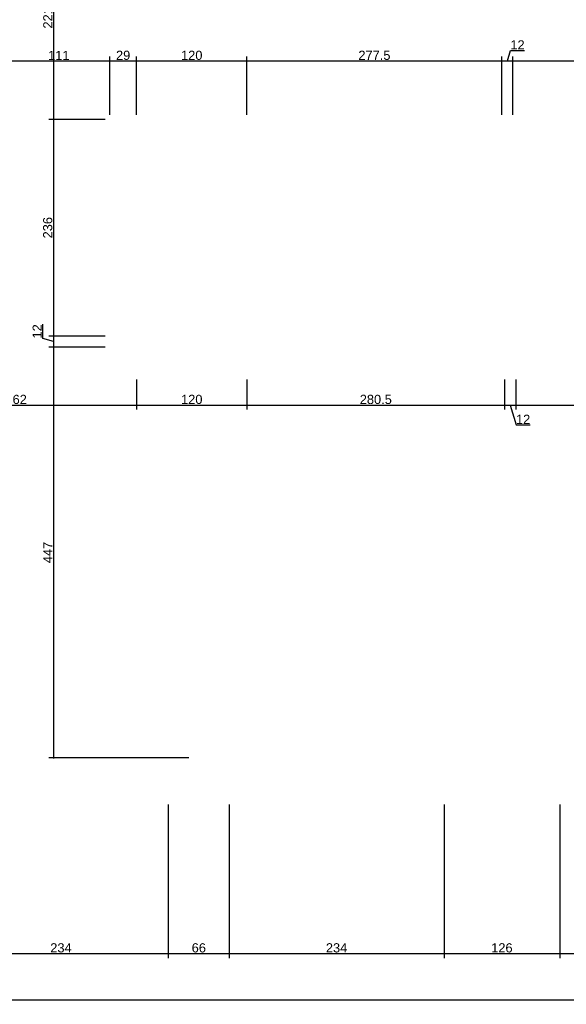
# Model space of a CAD drawing. Header units: millimetres. Extents: x 126553 to 403692, y -95821 to 38049.
# Tile 86 of 256: x 161869 to 162465, y -9233 to -8161. Entities that reach past the tile are written whole.
import ezdxf

# ---------------------------------------------------------------- set-up
doc = ezdxf.new("R2010")
doc.units = ezdxf.units.MM
doc.layers.add('11_wymiary', color=55, linetype='Continuous')
doc.layers.add('11_wymiary @ 50', color=55, linetype='Continuous')
doc.styles.add('11_RJ', font='arial.ttf')
doc.dimstyles.new('11_RJ (cc)', dxfattribs={"dimtxt": 0.2, "dimasz": 0.001, "dimexe": 0.1, "dimexo": 0.1, "dimgap": 0.02, "dimtad": 1, "dimdec": 1, "dimrnd": 0.5, "dimzin": 12, "dimdsep": 46, "dimtxsty": '11_RJ', "dimblk": 'OBLIQUE', "dimcen": 0, "dimdle": 0.01, "dimclrd": 256, "dimclre": 256, "dimclrt": 2, "dimazin": 3, "dimtfac": 1, "dimtdec": 1, "dimtofl": 0, "dimtmove": 0, "dimatfit": 3, "dimldrblk": 'DOT', "dimfxl": 1, "dimtolj": 1, "dimtzin": 13, "dimarcsym": 0})

# ---------------------------------------------------------------- blocks, each defined once
blk = doc.blocks.new('_Oblique')
at = {"color": 0, "linetype": 'ByBlock', "lineweight": -2}
blk.add_line((-0.5, -0.5), (0.5, 0.5), dxfattribs=at)
blk = doc.blocks.new('*D753')
at = {"layer": '11_wymiary', "lineweight": -2, "transparency": 16777216}
for p, q in [((161855.9, -8206.1), (161967.9, -8206.1)), ((161856.4, -8264.7), (161856.4, -8201.1)), ((161967.4, -8264.7), (161967.4, -8201.1))]:
    blk.add_line(p, q, dxfattribs=at)
at = {"layer": 'Defpoints', "color": 0, "transparency": 16777216}
for p in [(161967.4, -8206.1), (161856.4, -8269.7), (161967.4, -8269.7)]:
    blk.add_point(p, dxfattribs=at)
at = {"layer": '11_wymiary', "lineweight": -2, "transparency": 16777216, "xscale": 0.05, "yscale": 0.05, "zscale": 0.05, "rotation": 180}
blk.add_blockref('_Oblique', (161856.4, -8206.1), dxfattribs=at)
at = {"layer": '11_wymiary', "lineweight": -2, "transparency": 16777216, "xscale": 0.05, "yscale": 0.05, "zscale": 0.05}
blk.add_blockref('_Oblique', (161967.4, -8206.1), dxfattribs=at)
at = {"layer": '11_wymiary', "color": 2, "transparency": 16777216, "insert": (161911.9, -8200.1), "char_height": 10, "attachment_point": 5, "style": '11_RJ'}
blk.add_mtext('\\A1;111', dxfattribs=at)
blk = doc.blocks.new('_Dot')
at = {"color": 0, "linetype": 'ByBlock', "lineweight": -2}
blk.add_line((-0.5, 0), (-1, 0), dxfattribs=at)
at = {"color": 0, "linetype": 'ByBlock', "const_width": 0.5}
blk.add_lwpolyline([(-0.25, 0, 1), (0.25, 0, 1)], format="xyb", close=True, dxfattribs=at)
blk = doc.blocks.new('*D754')
at = {"layer": '11_wymiary', "lineweight": -2, "transparency": 16777216}
for p, q in [((161966.9, -8206.1), (161997.1, -8206.1)), ((161967.4, -8264.7), (161967.4, -8201.1)), ((161996.6, -8264.7), (161996.6, -8201.1))]:
    blk.add_line(p, q, dxfattribs=at)
at = {"layer": 'Defpoints', "color": 0, "transparency": 16777216}
for p in [(161996.6, -8206.1), (161967.4, -8269.7), (161996.6, -8269.7)]:
    blk.add_point(p, dxfattribs=at)
at = {"layer": '11_wymiary', "lineweight": -2, "transparency": 16777216, "xscale": 0.05, "yscale": 0.05, "zscale": 0.05, "rotation": 180}
blk.add_blockref('_Oblique', (161967.4, -8206.1), dxfattribs=at)
at = {"layer": '11_wymiary', "lineweight": -2, "transparency": 16777216, "xscale": 0.05, "yscale": 0.05, "zscale": 0.05}
blk.add_blockref('_Oblique', (161996.6, -8206.1), dxfattribs=at)
at = {"layer": '11_wymiary', "color": 2, "transparency": 16777216, "insert": (161982, -8200), "char_height": 10, "attachment_point": 5, "style": '11_RJ'}
blk.add_mtext('\\A1;29', dxfattribs=at)
blk = doc.blocks.new('*D755')
at = {"layer": '11_wymiary', "lineweight": -2, "transparency": 16777216}
for p, q in [((161996.1, -8206.1), (162117.3, -8206.1)), ((161996.6, -8264.7), (161996.6, -8201.1)), ((162116.8, -8264.7), (162116.8, -8201.1))]:
    blk.add_line(p, q, dxfattribs=at)
at = {"layer": 'Defpoints', "color": 0, "transparency": 16777216}
for p in [(162116.8, -8206.1), (161996.6, -8269.7), (162116.8, -8269.7)]:
    blk.add_point(p, dxfattribs=at)
at = {"layer": '11_wymiary', "lineweight": -2, "transparency": 16777216, "xscale": 0.05, "yscale": 0.05, "zscale": 0.05, "rotation": 180}
blk.add_blockref('_Oblique', (161996.6, -8206.1), dxfattribs=at)
at = {"layer": '11_wymiary', "lineweight": -2, "transparency": 16777216, "xscale": 0.05, "yscale": 0.05, "zscale": 0.05}
blk.add_blockref('_Oblique', (162116.8, -8206.1), dxfattribs=at)
at = {"layer": '11_wymiary', "color": 2, "transparency": 16777216, "insert": (162056.7, -8200), "char_height": 10, "attachment_point": 5, "style": '11_RJ'}
blk.add_mtext('\\A1;120', dxfattribs=at)
blk = doc.blocks.new('*D756')
at = {"layer": '11_wymiary', "lineweight": -2, "transparency": 16777216}
for p, q in [((162116.3, -8206.1), (162394.9, -8206.1)), ((162116.8, -8264.7), (162116.8, -8201.1)), ((162394.4, -8264.7), (162394.4, -8201.1))]:
    blk.add_line(p, q, dxfattribs=at)
at = {"layer": 'Defpoints', "color": 0, "transparency": 16777216}
for p in [(162394.4, -8206.1), (162116.8, -8269.7), (162394.4, -8269.7)]:
    blk.add_point(p, dxfattribs=at)
at = {"layer": '11_wymiary', "lineweight": -2, "transparency": 16777216, "xscale": 0.05, "yscale": 0.05, "zscale": 0.05, "rotation": 180}
blk.add_blockref('_Oblique', (162116.8, -8206.1), dxfattribs=at)
at = {"layer": '11_wymiary', "lineweight": -2, "transparency": 16777216, "xscale": 0.05, "yscale": 0.05, "zscale": 0.05}
blk.add_blockref('_Oblique', (162394.4, -8206.1), dxfattribs=at)
at = {"layer": '11_wymiary', "color": 2, "transparency": 16777216, "insert": (162255.6, -8200), "char_height": 10, "attachment_point": 5, "style": '11_RJ'}
blk.add_mtext('\\A1;277.5', dxfattribs=at)
blk = doc.blocks.new('*D757')
at = {"layer": '11_wymiary', "lineweight": -2, "transparency": 16777216}
for p, q in [((162400.4, -8206.1), (162403.8, -8194.6)), ((162403.8, -8194.6), (162419.1, -8194.6)), ((162393.9, -8206.1), (162406.9, -8206.1)), ((162394.4, -8264.7), (162394.4, -8201.1)), ((162406.4, -8264.7), (162406.4, -8201.1))]:
    blk.add_line(p, q, dxfattribs=at)
at = {"layer": 'Defpoints', "color": 0, "transparency": 16777216}
for p in [(162406.4, -8206.1), (162394.4, -8269.7), (162406.4, -8269.7)]:
    blk.add_point(p, dxfattribs=at)
at = {"layer": '11_wymiary', "lineweight": -2, "transparency": 16777216, "xscale": 0.05, "yscale": 0.05, "zscale": 0.05, "rotation": 180}
blk.add_blockref('_Oblique', (162394.4, -8206.1), dxfattribs=at)
at = {"layer": '11_wymiary', "lineweight": -2, "transparency": 16777216, "xscale": 0.05, "yscale": 0.05, "zscale": 0.05}
blk.add_blockref('_Oblique', (162406.4, -8206.1), dxfattribs=at)
at = {"layer": '11_wymiary', "color": 2, "transparency": 16777216, "insert": (162411.4, -8188.6), "char_height": 10, "attachment_point": 5, "style": '11_RJ'}
blk.add_mtext('\\A1;12', dxfattribs=at)
blk = doc.blocks.new('*D758')
at = {"layer": '11_wymiary', "lineweight": -2, "transparency": 16777216}
for p, q in [((162405.9, -8206.1), (162597.9, -8206.1)), ((162406.4, -8264.7), (162406.4, -8201.1)), ((162597.4, -8264.7), (162597.4, -8201.1))]:
    blk.add_line(p, q, dxfattribs=at)
at = {"layer": 'Defpoints', "color": 0, "transparency": 16777216}
for p in [(162597.4, -8206.1), (162406.4, -8269.7), (162597.4, -8269.7)]:
    blk.add_point(p, dxfattribs=at)
at = {"layer": '11_wymiary', "lineweight": -2, "transparency": 16777216, "xscale": 0.05, "yscale": 0.05, "zscale": 0.05, "rotation": 180}
blk.add_blockref('_Oblique', (162406.4, -8206.1), dxfattribs=at)
at = {"layer": '11_wymiary', "lineweight": -2, "transparency": 16777216, "xscale": 0.05, "yscale": 0.05, "zscale": 0.05}
blk.add_blockref('_Oblique', (162597.4, -8206.1), dxfattribs=at)
at = {"layer": '11_wymiary', "color": 2, "transparency": 16777216, "insert": (162501.9, -8200), "char_height": 10, "attachment_point": 5, "style": '11_RJ'}
blk.add_mtext('\\A1;191', dxfattribs=at)
blk = doc.blocks.new('*D61')
at = {"layer": '11_wymiary', "lineweight": -2, "transparency": 16777216}
for p, q in [((161734.4, -8552.6), (161734.4, -8585.6)), ((161996.6, -8552.6), (161996.6, -8585.6)), ((161733.9, -8580.6), (161997.1, -8580.6))]:
    blk.add_line(p, q, dxfattribs=at)
at = {"layer": 'Defpoints', "color": 0, "transparency": 16777216}
for p in [(161734.4, -8547.6), (161996.6, -8547.6), (161996.6, -8580.6)]:
    blk.add_point(p, dxfattribs=at)
at = {"layer": '11_wymiary', "lineweight": -2, "transparency": 16777216, "xscale": 0.05, "yscale": 0.05, "zscale": 0.05, "rotation": 180}
blk.add_blockref('_Oblique', (161734.4, -8580.6), dxfattribs=at)
at = {"layer": '11_wymiary', "lineweight": -2, "transparency": 16777216, "xscale": 0.05, "yscale": 0.05, "zscale": 0.05}
blk.add_blockref('_Oblique', (161996.6, -8580.6), dxfattribs=at)
at = {"layer": '11_wymiary', "color": 2, "transparency": 16777216, "insert": (161865.5, -8574.5), "char_height": 10, "attachment_point": 5, "style": '11_RJ'}
blk.add_mtext('\\A1;262', dxfattribs=at)
blk = doc.blocks.new('*D62')
at = {"layer": '11_wymiary', "lineweight": -2, "transparency": 16777216}
for p, q in [((161996.6, -8552.6), (161996.6, -8585.6)), ((162116.8, -8552.6), (162116.8, -8585.6)), ((161996.1, -8580.6), (162117.3, -8580.6))]:
    blk.add_line(p, q, dxfattribs=at)
at = {"layer": 'Defpoints', "color": 0, "transparency": 16777216}
for p in [(161996.6, -8547.6), (162116.8, -8547.6), (162116.8, -8580.6)]:
    blk.add_point(p, dxfattribs=at)
at = {"layer": '11_wymiary', "lineweight": -2, "transparency": 16777216, "xscale": 0.05, "yscale": 0.05, "zscale": 0.05, "rotation": 180}
blk.add_blockref('_Oblique', (161996.6, -8580.6), dxfattribs=at)
at = {"layer": '11_wymiary', "lineweight": -2, "transparency": 16777216, "xscale": 0.05, "yscale": 0.05, "zscale": 0.05}
blk.add_blockref('_Oblique', (162116.8, -8580.6), dxfattribs=at)
at = {"layer": '11_wymiary', "color": 2, "transparency": 16777216, "insert": (162056.7, -8574.5), "char_height": 10, "attachment_point": 5, "style": '11_RJ'}
blk.add_mtext('\\A1;120', dxfattribs=at)
blk = doc.blocks.new('*D63')
at = {"layer": '11_wymiary', "lineweight": -2, "transparency": 16777216}
for p, q in [((162116.8, -8552.6), (162116.8, -8585.6)), ((162397.4, -8552.6), (162397.4, -8585.6)), ((162116.3, -8580.6), (162397.9, -8580.6))]:
    blk.add_line(p, q, dxfattribs=at)
at = {"layer": 'Defpoints', "color": 0, "transparency": 16777216}
for p in [(162116.8, -8547.6), (162397.4, -8547.6), (162397.4, -8580.6)]:
    blk.add_point(p, dxfattribs=at)
at = {"layer": '11_wymiary', "lineweight": -2, "transparency": 16777216, "xscale": 0.05, "yscale": 0.05, "zscale": 0.05, "rotation": 180}
blk.add_blockref('_Oblique', (162116.8, -8580.6), dxfattribs=at)
at = {"layer": '11_wymiary', "lineweight": -2, "transparency": 16777216, "xscale": 0.05, "yscale": 0.05, "zscale": 0.05}
blk.add_blockref('_Oblique', (162397.4, -8580.6), dxfattribs=at)
at = {"layer": '11_wymiary', "color": 2, "transparency": 16777216, "insert": (162257.1, -8574.5), "char_height": 10, "attachment_point": 5, "style": '11_RJ'}
blk.add_mtext('\\A1;280.5', dxfattribs=at)
blk = doc.blocks.new('*D64')
at = {"layer": '11_wymiary', "lineweight": -2, "transparency": 16777216}
for p, q in [((162397.4, -8552.6), (162397.4, -8585.6)), ((162409.4, -8552.6), (162409.4, -8585.6)), ((162396.9, -8580.6), (162409.9, -8580.6)), ((162403.4, -8580.6), (162409.8, -8602.2)), ((162409.8, -8602.2), (162425.1, -8602.2))]:
    blk.add_line(p, q, dxfattribs=at)
at = {"layer": 'Defpoints', "color": 0, "transparency": 16777216}
for p in [(162397.4, -8547.6), (162409.4, -8547.6), (162409.4, -8580.6)]:
    blk.add_point(p, dxfattribs=at)
at = {"layer": '11_wymiary', "lineweight": -2, "transparency": 16777216, "xscale": 0.05, "yscale": 0.05, "zscale": 0.05, "rotation": 180}
blk.add_blockref('_Oblique', (162397.4, -8580.6), dxfattribs=at)
at = {"layer": '11_wymiary', "lineweight": -2, "transparency": 16777216, "xscale": 0.05, "yscale": 0.05, "zscale": 0.05}
blk.add_blockref('_Oblique', (162409.4, -8580.6), dxfattribs=at)
at = {"layer": '11_wymiary', "color": 2, "transparency": 16777216, "insert": (162417.5, -8596.1), "char_height": 10, "attachment_point": 5, "style": '11_RJ'}
blk.add_mtext('\\A1;12', dxfattribs=at)
blk = doc.blocks.new('*D65')
at = {"layer": '11_wymiary', "lineweight": -2, "transparency": 16777216}
for p, q in [((162409.4, -8552.6), (162409.4, -8585.6)), ((162718.4, -8552.6), (162718.4, -8585.6)), ((162408.9, -8580.6), (162718.9, -8580.6))]:
    blk.add_line(p, q, dxfattribs=at)
at = {"layer": 'Defpoints', "color": 0, "transparency": 16777216}
for p in [(162409.4, -8547.6), (162718.4, -8547.6), (162718.4, -8580.6)]:
    blk.add_point(p, dxfattribs=at)
at = {"layer": '11_wymiary', "lineweight": -2, "transparency": 16777216, "xscale": 0.05, "yscale": 0.05, "zscale": 0.05, "rotation": 180}
blk.add_blockref('_Oblique', (162409.4, -8580.6), dxfattribs=at)
at = {"layer": '11_wymiary', "lineweight": -2, "transparency": 16777216, "xscale": 0.05, "yscale": 0.05, "zscale": 0.05}
blk.add_blockref('_Oblique', (162718.4, -8580.6), dxfattribs=at)
at = {"layer": '11_wymiary', "color": 2, "transparency": 16777216, "insert": (162563.9, -8574.5), "char_height": 10, "attachment_point": 5, "style": '11_RJ'}
blk.add_mtext('\\A1;309', dxfattribs=at)
blk = doc.blocks.new('*D378')
at = {"layer": '11_wymiary', "lineweight": -2, "transparency": 16777216}
for p, q in [((161917.4, -8048.7), (161901, -8048.7)), ((161906, -8048.2), (161906, -8270.2)), ((161962.4, -8269.7), (161901, -8269.7))]:
    blk.add_line(p, q, dxfattribs=at)
at = {"layer": 'Defpoints', "color": 0, "transparency": 16777216}
for p in [(161922.4, -8048.7), (161906, -8269.7), (161967.4, -8269.7)]:
    blk.add_point(p, dxfattribs=at)
at = {"layer": '11_wymiary', "lineweight": -2, "transparency": 16777216, "xscale": 0.05, "yscale": 0.05, "zscale": 0.05}
for p, rotation in [((161906, -8048.7), 90), ((161906, -8269.7), 270)]:
    blk.add_blockref('_Oblique', p, dxfattribs=dict(at, rotation=rotation))
at = {"layer": '11_wymiary', "color": 2, "transparency": 16777216, "insert": (161900, -8159.2), "char_height": 10, "attachment_point": 5, "rotation": 90, "style": '11_RJ'}
blk.add_mtext('\\A1;221', dxfattribs=at)
blk = doc.blocks.new('*D379')
at = {"layer": '11_wymiary', "lineweight": -2, "transparency": 16777216}
for p, q in [((161962.4, -8269.7), (161901, -8269.7)), ((161906, -8269.2), (161906, -8506)), ((161962.4, -8505.5), (161901, -8505.5))]:
    blk.add_line(p, q, dxfattribs=at)
at = {"layer": 'Defpoints', "color": 0, "transparency": 16777216}
for p in [(161967.4, -8269.7), (161906, -8505.5), (161967.4, -8505.5)]:
    blk.add_point(p, dxfattribs=at)
at = {"layer": '11_wymiary', "lineweight": -2, "transparency": 16777216, "xscale": 0.05, "yscale": 0.05, "zscale": 0.05}
for p, rotation in [((161906, -8269.7), 90), ((161906, -8505.5), 270)]:
    blk.add_blockref('_Oblique', p, dxfattribs=dict(at, rotation=rotation))
at = {"layer": '11_wymiary', "color": 2, "transparency": 16777216, "insert": (161899.9, -8387.6), "char_height": 10, "attachment_point": 5, "rotation": 90, "style": '11_RJ'}
blk.add_mtext('\\A1;236', dxfattribs=at)
blk = doc.blocks.new('*D380')
at = {"layer": '11_wymiary', "lineweight": -2, "transparency": 16777216}
for p, q in [((161894.5, -8508), (161894.5, -8492.7)), ((161906, -8511.5), (161894.5, -8508)), ((161962.4, -8505.5), (161901, -8505.5)), ((161906, -8505), (161906, -8518)), ((161962.4, -8517.5), (161901, -8517.5))]:
    blk.add_line(p, q, dxfattribs=at)
at = {"layer": 'Defpoints', "color": 0, "transparency": 16777216}
for p in [(161967.4, -8505.5), (161906, -8517.5), (161967.4, -8517.5)]:
    blk.add_point(p, dxfattribs=at)
at = {"layer": '11_wymiary', "lineweight": -2, "transparency": 16777216, "xscale": 0.05, "yscale": 0.05, "zscale": 0.05}
for p, rotation in [((161906, -8505.5), 90), ((161906, -8517.5), 270)]:
    blk.add_blockref('_Oblique', p, dxfattribs=dict(at, rotation=rotation))
at = {"layer": '11_wymiary', "color": 2, "transparency": 16777216, "insert": (161888.4, -8500.4), "char_height": 10, "attachment_point": 5, "rotation": 90, "style": '11_RJ'}
blk.add_mtext('\\A1;12', dxfattribs=at)
blk = doc.blocks.new('*D381')
at = {"layer": '11_wymiary', "lineweight": -2, "transparency": 16777216}
for p, q in [((161962.4, -8517.5), (161901, -8517.5)), ((161906, -8517), (161906, -8965.2)), ((162053.4, -8964.7), (161901, -8964.7))]:
    blk.add_line(p, q, dxfattribs=at)
at = {"layer": 'Defpoints', "color": 0, "transparency": 16777216}
for p in [(161967.4, -8517.5), (161906, -8964.7), (162058.4, -8964.7)]:
    blk.add_point(p, dxfattribs=at)
at = {"layer": '11_wymiary', "lineweight": -2, "transparency": 16777216, "xscale": 0.05, "yscale": 0.05, "zscale": 0.05}
for p, rotation in [((161906, -8517.5), 90), ((161906, -8964.7), 270)]:
    blk.add_blockref('_Oblique', p, dxfattribs=dict(at, rotation=rotation))
at = {"layer": '11_wymiary', "color": 2, "transparency": 16777216, "insert": (161900, -8741.1), "char_height": 10, "attachment_point": 5, "rotation": 90, "style": '11_RJ'}
blk.add_mtext('\\A1;447', dxfattribs=at)
blk = doc.blocks.new('*D564')
at = {"layer": '11_wymiary', "lineweight": -2, "transparency": 16777216}
for p, q in [((165059.4, -9021.2), (165059.4, -9232.8)), ((161033.4, -9036.7), (161033.4, -9232.8)), ((161032.9, -9227.8), (165059.9, -9227.8))]:
    blk.add_line(p, q, dxfattribs=at)
at = {"layer": 'Defpoints', "color": 0, "transparency": 16777216}
for p in [(165059.4, -9016.2), (161033.4, -9031.7), (165059.4, -9227.8)]:
    blk.add_point(p, dxfattribs=at)
at = {"layer": '11_wymiary', "lineweight": -2, "transparency": 16777216, "xscale": 0.05, "yscale": 0.05, "zscale": 0.05, "rotation": 180}
blk.add_blockref('_Oblique', (161033.4, -9227.8), dxfattribs=at)
at = {"layer": '11_wymiary', "lineweight": -2, "transparency": 16777216, "xscale": 0.05, "yscale": 0.05, "zscale": 0.05}
blk.add_blockref('_Oblique', (165059.4, -9227.8), dxfattribs=at)
at = {"layer": '11_wymiary', "color": 2, "transparency": 16777216, "insert": (163046.4, -9221.7), "char_height": 10, "attachment_point": 5, "style": '11_RJ'}
blk.add_mtext('\\A1;4026', dxfattribs=at)
blk = doc.blocks.new('*D571')
at = {"layer": '11_wymiary', "lineweight": -2, "transparency": 16777216}
for p, q in [((162457.4, -9015.2), (162457.4, -9182.5)), ((162691.4, -9015.2), (162691.4, -9182.5)), ((162456.9, -9177.5), (162691.9, -9177.5))]:
    blk.add_line(p, q, dxfattribs=at)
at = {"layer": 'Defpoints', "color": 0, "transparency": 16777216}
for p in [(162457.4, -9010.2), (162691.4, -9010.2), (162691.4, -9177.5)]:
    blk.add_point(p, dxfattribs=at)
at = {"layer": '11_wymiary', "lineweight": -2, "transparency": 16777216, "xscale": 0.05, "yscale": 0.05, "zscale": 0.05, "rotation": 180}
blk.add_blockref('_Oblique', (162457.4, -9177.5), dxfattribs=at)
at = {"layer": '11_wymiary', "lineweight": -2, "transparency": 16777216, "xscale": 0.05, "yscale": 0.05, "zscale": 0.05}
blk.add_blockref('_Oblique', (162691.4, -9177.5), dxfattribs=at)
at = {"layer": '11_wymiary', "color": 2, "transparency": 16777216, "insert": (162574.4, -9171.4), "char_height": 10, "attachment_point": 5, "style": '11_RJ'}
blk.add_mtext('\\A1;234', dxfattribs=at)
blk = doc.blocks.new('*D572')
at = {"layer": '11_wymiary', "lineweight": -2, "transparency": 16777216}
for p, q in [((162331.4, -9015.2), (162331.4, -9182.5)), ((162457.4, -9015.2), (162457.4, -9182.5)), ((162330.9, -9177.5), (162457.9, -9177.5))]:
    blk.add_line(p, q, dxfattribs=at)
at = {"layer": 'Defpoints', "color": 0, "transparency": 16777216}
for p in [(162331.4, -9010.2), (162457.4, -9010.2), (162457.4, -9177.5)]:
    blk.add_point(p, dxfattribs=at)
at = {"layer": '11_wymiary', "lineweight": -2, "transparency": 16777216, "xscale": 0.05, "yscale": 0.05, "zscale": 0.05, "rotation": 180}
blk.add_blockref('_Oblique', (162331.4, -9177.5), dxfattribs=at)
at = {"layer": '11_wymiary', "lineweight": -2, "transparency": 16777216, "xscale": 0.05, "yscale": 0.05, "zscale": 0.05}
blk.add_blockref('_Oblique', (162457.4, -9177.5), dxfattribs=at)
at = {"layer": '11_wymiary', "color": 2, "transparency": 16777216, "insert": (162394.4, -9171.4), "char_height": 10, "attachment_point": 5, "style": '11_RJ'}
blk.add_mtext('\\A1;126', dxfattribs=at)
blk = doc.blocks.new('*D573')
at = {"layer": '11_wymiary', "lineweight": -2, "transparency": 16777216}
for p, q in [((162097.5, -9015.2), (162097.5, -9182.5)), ((162331.4, -9015.2), (162331.4, -9182.5)), ((162097, -9177.5), (162331.9, -9177.5))]:
    blk.add_line(p, q, dxfattribs=at)
at = {"layer": 'Defpoints', "color": 0, "transparency": 16777216}
for p in [(162097.5, -9010.2), (162331.4, -9010.2), (162331.4, -9177.5)]:
    blk.add_point(p, dxfattribs=at)
at = {"layer": '11_wymiary', "lineweight": -2, "transparency": 16777216, "xscale": 0.05, "yscale": 0.05, "zscale": 0.05, "rotation": 180}
blk.add_blockref('_Oblique', (162097.5, -9177.5), dxfattribs=at)
at = {"layer": '11_wymiary', "lineweight": -2, "transparency": 16777216, "xscale": 0.05, "yscale": 0.05, "zscale": 0.05}
blk.add_blockref('_Oblique', (162331.4, -9177.5), dxfattribs=at)
at = {"layer": '11_wymiary', "color": 2, "transparency": 16777216, "insert": (162214.4, -9171.4), "char_height": 10, "attachment_point": 5, "style": '11_RJ'}
blk.add_mtext('\\A1;234', dxfattribs=at)
blk = doc.blocks.new('*D574')
at = {"layer": '11_wymiary', "lineweight": -2, "transparency": 16777216}
for p, q in [((162031.2, -9015.2), (162031.2, -9182.5)), ((162097.5, -9015.2), (162097.5, -9182.5)), ((162030.7, -9177.5), (162098, -9177.5))]:
    blk.add_line(p, q, dxfattribs=at)
at = {"layer": 'Defpoints', "color": 0, "transparency": 16777216}
for p in [(162031.2, -9010.2), (162097.5, -9010.2), (162097.5, -9177.5)]:
    blk.add_point(p, dxfattribs=at)
at = {"layer": '11_wymiary', "lineweight": -2, "transparency": 16777216, "xscale": 0.05, "yscale": 0.05, "zscale": 0.05, "rotation": 180}
blk.add_blockref('_Oblique', (162031.2, -9177.5), dxfattribs=at)
at = {"layer": '11_wymiary', "lineweight": -2, "transparency": 16777216, "xscale": 0.05, "yscale": 0.05, "zscale": 0.05}
blk.add_blockref('_Oblique', (162097.5, -9177.5), dxfattribs=at)
at = {"layer": '11_wymiary', "color": 2, "transparency": 16777216, "insert": (162064.4, -9171.4), "char_height": 10, "attachment_point": 5, "style": '11_RJ'}
blk.add_mtext('\\A1;66', dxfattribs=at)
blk = doc.blocks.new('*D575')
at = {"layer": '11_wymiary', "lineweight": -2, "transparency": 16777216}
for p, q in [((161797.4, -9015.2), (161797.4, -9182.5)), ((162031.2, -9015.2), (162031.2, -9182.5)), ((161796.9, -9177.5), (162031.7, -9177.5))]:
    blk.add_line(p, q, dxfattribs=at)
at = {"layer": 'Defpoints', "color": 0, "transparency": 16777216}
for p in [(161797.4, -9010.2), (162031.2, -9010.2), (162031.2, -9177.5)]:
    blk.add_point(p, dxfattribs=at)
at = {"layer": '11_wymiary', "lineweight": -2, "transparency": 16777216, "xscale": 0.05, "yscale": 0.05, "zscale": 0.05, "rotation": 180}
blk.add_blockref('_Oblique', (161797.4, -9177.5), dxfattribs=at)
at = {"layer": '11_wymiary', "lineweight": -2, "transparency": 16777216, "xscale": 0.05, "yscale": 0.05, "zscale": 0.05}
blk.add_blockref('_Oblique', (162031.2, -9177.5), dxfattribs=at)
at = {"layer": '11_wymiary', "color": 2, "transparency": 16777216, "insert": (161914.3, -9171.4), "char_height": 10, "attachment_point": 5, "style": '11_RJ'}
blk.add_mtext('\\A1;234', dxfattribs=at)

msp = doc.modelspace()

# ---------------------------------------------------------------- dimensions: what is measured, and where the dimension line sits
at = {"layer": '11_wymiary @ 50'}
for base, p1, p2, picture, middle in [((161905.97431, -8269.73273), (161922.35215, -8048.73273), (161967.35215, -8269.73273), '*D378', (161899.95384, -8159.23273)), ((161905.9743055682, -8505.4827289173), (161967.3521531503, -8269.7327289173), (161967.3521531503, -8505.4827289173), '*D379', (161899.8651650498, -8387.6077289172)), ((161905.97431, -8517.48273), (161967.35215, -8505.48273), (161967.35215, -8517.48273), '*D380', (161888.43338, -8507.02659)), ((161905.9743055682, -8964.7327289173), (161967.3521531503, -8517.4827289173), (162058.3521531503, -8964.7327289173), '*D381', (161899.9743055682, -8741.1077289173))]:
    dim = msp.add_linear_dim(base=base, p1=p1, p2=p2, angle=90, dimstyle='11_RJ (cc)', override={"dimscale": 50, "dimtix": 0, "dimtofl": 0, "dimtmove": 1, "dimatfit": 3}, dxfattribs=at)
    dim.commit()
    dim.dimension.update_dxf_attribs({"geometry": picture, "text_midpoint": middle})
for base, p1, p2, picture, middle in [((162406.35215, -8206.1323), (162394.35215, -8269.73273), (162406.35215, -8269.73273), '*D757', (162404.80829, -8188.59137)), ((161967.35215, -8206.1323), (161856.35215, -8269.73273), (161967.35215, -8269.73273), '*D753', (161911.85215, -8200.11184)), ((161996.55691, -8206.1323), (161967.35215, -8269.73273), (161996.55691, -8269.73273), '*D754', (161981.95453, -8200.02657)), ((162116.76395, -8206.1323), (161996.55691, -8269.73273), (162116.76395, -8269.73273), '*D755', (162056.66043, -8200.02657)), ((162394.35215, -8206.1323), (162116.76395, -8269.73273), (162394.35215, -8269.73273), '*D756', (162255.55805, -8200.02657)), ((162597.35215, -8206.1323), (162406.35215, -8269.73273), (162597.35215, -8269.73273), '*D758', (162501.85215, -8200.02657)), ((161996.55691, -8580.60689), (161734.35215, -8547.55602), (161996.55691, -8547.55602), '*D61', (161865.45453, -8574.50116)), ((162116.76395, -8580.60689), (161996.55691, -8547.55602), (162116.76395, -8547.55602), '*D62', (162056.66043, -8574.50116)), ((162397.35215, -8580.60689), (162116.76395, -8547.55602), (162397.35215, -8547.55602), '*D63', (162257.05805, -8574.50116)), ((162409.35215, -8580.60689), (162397.35215, -8547.55602), (162409.35215, -8547.55602), '*D64', (162410.82057, -8596.14782)), ((162718.35215, -8580.60689), (162409.35215, -8547.55602), (162718.35215, -8547.55602), '*D65', (162563.85215, -8574.49775)), ((162031.24693, -9177.47701), (161797.35215, -9010.23273), (162031.24693, -9010.23273), '*D575', (161914.29954, -9171.36787)), ((162097.45738, -9177.47701), (162031.24693, -9010.23273), (162097.45738, -9010.23273), '*D574', (162064.35215, -9171.37128)), ((162331.35215, -9177.47701), (162097.45738, -9010.23273), (162331.35215, -9010.23273), '*D573', (162214.40476, -9171.36787)), ((162457.35215, -9177.47701), (162331.35215, -9010.23273), (162457.35215, -9010.23273), '*D572', (162394.35215, -9171.37128)), ((162691.35215, -9177.47701), (162457.35215, -9010.23273), (162691.35215, -9010.23273), '*D571', (162574.35215, -9171.36787)), ((165059.35215, -9227.79027), (161033.35215, -9031.6997), (165059.35215, -9016.23273), '*D564', (163046.35215, -9221.68454))]:
    dim = msp.add_linear_dim(base=base, p1=p1, p2=p2, dimstyle='11_RJ (cc)', override={"dimscale": 50, "dimtix": 0, "dimtofl": 0, "dimtmove": 1, "dimatfit": 3}, dxfattribs=at)
    dim.commit()
    dim.dimension.update_dxf_attribs({"geometry": picture, "text_midpoint": middle})

doc.saveas('drawing.dxf')
